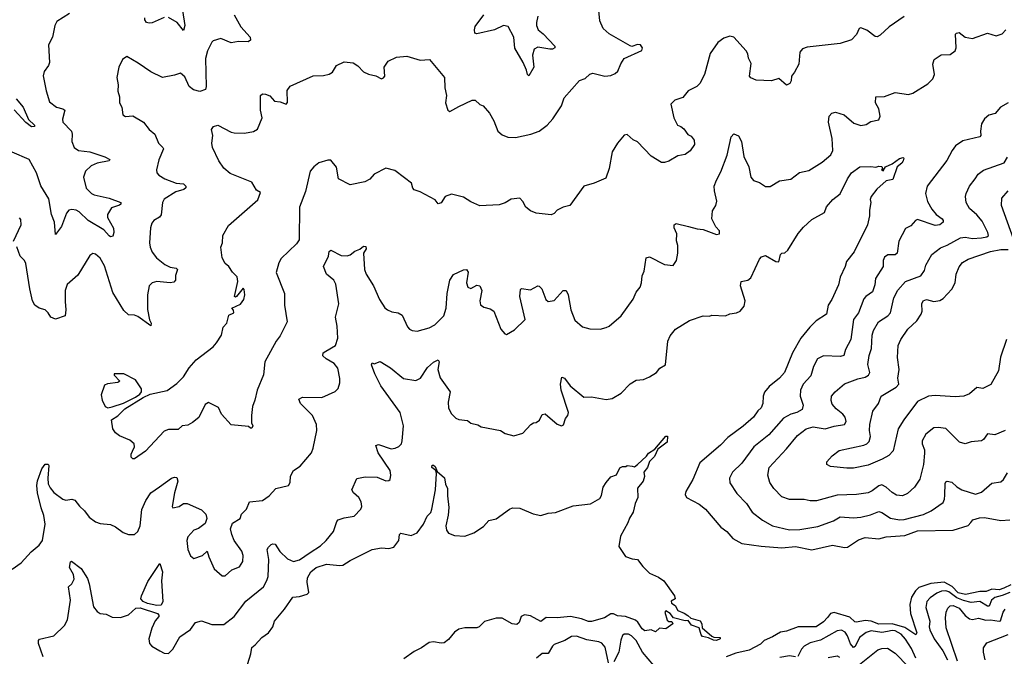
# Model space of a CAD drawing. Extents: x 2057697 to 2160550, y 827490 to 1016834.
# Tile 124 of 256: x 2118495 to 2125109, y 853358 to 857633. Entities that reach past the tile are written whole.
import ezdxf

# ---------------------------------------------------------------- set-up
doc = ezdxf.new("R2010")
doc.units = 0

msp = doc.modelspace()

# ---------------------------------------------------------------- linework, layer by layer
at = {"layer": '0CON20XD'}
for points in [[(2118830, 857675), (2118745, 857621.2), (2118730, 857595), (2118714.6, 857515.4), (2118687.8, 857465), (2118694, 857345), (2118688, 857325), (2118660, 857285), (2118653, 857257), (2118671.5, 857155), (2118695, 857082.5), (2118741.2, 857045), (2118784.4, 857034.4), (2118798.8, 857025), (2118782.5, 856965), (2118784.2, 856945), (2118843.6, 856883.6), (2118848.1, 856865), (2118844.2, 856814.2), (2118860, 856775), (2118890, 856755), (2118965, 856746.4), (2119067.1, 856712.9), (2119101.2, 856695), (2119096.7, 856685), (2119015, 856670.4), (2118975, 856651.5), (2118936.2, 856615), (2118923.8, 856575), (2118941.8, 856501.8), (2118976.7, 856466.7), (2118995, 856456.8), (2119095, 856433.6), (2119173.8, 856405), (2119174, 856395), (2119165, 856388.6), (2119111.2, 856368.8), (2119085.6, 856325), (2119084.4, 856305), (2119125, 856232.5), (2119126.8, 856203.2), (2119120, 856180), (2119105, 856174.2), (2119095, 856180.8), (2119060.9, 856220.9), (2118955, 856284.7), (2118895, 856343.1), (2118875, 856353.8), (2118845, 856358.7), (2118825, 856353.3), (2118808.2, 856335), (2118774.4, 856245), (2118735, 856190), (2118727.4, 856272.6), (2118709.1, 856325), (2118689.4, 856429.4), (2118636.6, 856516.6), (2118607.8, 856605), (2118558, 856695), (2118443.8, 856743.8)], [(2119935.5, 857665), (2119980, 857585), (2120042.5, 857515), (2120046, 857495), (2120030, 857485), (2119965, 857486.5), (2119915, 857478.1), (2119845, 857508), (2119795, 857490.8), (2119785, 857482), (2119756.3, 857423.7), (2119742.4, 857372.4), (2119748.1, 857185), (2119743.8, 857165), (2119705, 857151.1), (2119661.4, 857161.4), (2119632, 857185), (2119605, 857250), (2119575, 857274), (2119535, 857260), (2119455, 857245.6), (2119375, 857282.9), (2119290.7, 857340.7), (2119215, 857386.2), (2119185, 857366.7), (2119161.2, 857315), (2119148, 857245), (2119156.9, 857195), (2119153, 857153), (2119164, 857115), (2119165.9, 857075.9), (2119181.2, 857045), (2119187.5, 856995), (2119205, 856982.5), (2119255, 856986.7), (2119326.7, 856945), (2119365, 856896.7), (2119402.5, 856865), (2119426.2, 856805), (2119456.7, 856775), (2119460, 856765), (2119428.3, 856691.7), (2119414, 856625), (2119416.7, 856605), (2119428.3, 856588.3), (2119470, 856565), (2119546.5, 856536.5), (2119595, 856530.6), (2119610.6, 856515), (2119610, 856505), (2119597.3, 856492.7), (2119542.8, 856477.2), (2119465, 856427.5), (2119454.4, 856405), (2119445, 856323.3), (2119433, 856307), (2119396, 856285), (2119382.6, 856267.4), (2119374.3, 856235), (2119366.9, 856135), (2119370, 856105), (2119385, 856071.2), (2119412.9, 856035), (2119469.8, 855989.8), (2119505, 855971.4), (2119545.5, 855965.5), (2119555.7, 855955), (2119540.6, 855915), (2119540.8, 855885), (2119529.7, 855870.3), (2119505, 855866.9), (2119415, 855874.3), (2119384.4, 855865.6), (2119363.8, 855845), (2119354.2, 855785), (2119352.1, 855687.9), (2119367.3, 855617.3), (2119378, 855595), (2119375, 855577.5), (2119289.1, 855639.1), (2119265, 855648.1), (2119225, 855651.2), (2119195, 855680), (2119121.2, 855801.2), (2119065, 855981.2), (2119035, 856031.2), (2119005, 856059.2), (2118985, 856063.8), (2118965, 856048.8), (2118885, 855917.5), (2118814.4, 855855), (2118800, 855815), (2118800.7, 855740.7), (2118805.7, 855685), (2118800, 855645), (2118735, 855621.4), (2118704.5, 855634.5), (2118685.6, 855665.6), (2118665, 855683.8), (2118625, 855696), (2118596.6, 855716.6), (2118580.6, 855745), (2118563.1, 855825), (2118535.7, 855995.7), (2118526, 856015), (2118497.1, 856045), (2118475, 856108.8)], [(2119253.3, 854735), (2119266.7, 854765), (2119263.3, 854785), (2119235, 854808.8), (2119165, 854839.2), (2119139.1, 854859.1), (2119120, 854885), (2119111.9, 854945), (2119155, 854972.9), (2119201.2, 855018.8), (2119324.2, 855095.8), (2119371.7, 855118.3), (2119485, 855142), (2119550.6, 855189.4), (2119594, 855235), (2119633.8, 855296.2), (2119680.3, 855349.7), (2119795, 855437.1), (2119816.6, 855463.4), (2119850, 855515), (2119860.8, 855569.2), (2119886.2, 855595), (2119900, 855650), (2119932.5, 855665), (2119931.7, 855681.7), (2119920, 855695), (2119977.9, 855722.1), (2120000.8, 855755), (2120008, 855785), (2120001.7, 855821.7), (2119995, 855830), (2119950, 855775), (2119945, 855770), (2119937.5, 855775), (2119960, 855875), (2119955.8, 855905.8), (2119925, 855937.5), (2119900, 855975), (2119875.9, 855995.9), (2119854, 856035), (2119846.2, 856105), (2119856, 856135), (2119860, 856185), (2119898.3, 856251.7), (2120095, 856423.3), (2120111.7, 856471.7), (2120085, 856487.5), (2120053, 856543), (2119909.2, 856599.2), (2119866.3, 856636.3), (2119832.5, 856685), (2119790.8, 856775), (2119786, 856805), (2119792.5, 856855), (2119782, 856895), (2119796.7, 856915), (2119825, 856924.2), (2119915, 856878.6), (2119935, 856874.2), (2120005, 856870.8), (2120065, 856882.5), (2120093, 856897), (2120124.3, 856975), (2120112, 857025), (2120111.2, 857125), (2120125, 857136.2), (2120145, 857133.8), (2120175, 857122.5), (2120206.4, 857086.4), (2120245, 857081.2), (2120285, 857066.7), (2120293.9, 857076.1), (2120292.4, 857157.6), (2120312.1, 857187.9), (2120465, 857256), (2120535, 857258), (2120572.5, 857267.5), (2120595, 857280), (2120623.6, 857326.4), (2120675, 857349.2), (2120735, 857344), (2120765, 857324), (2120805, 857282.5), (2120836.8, 857266.8), (2120886.6, 857256.6), (2120925, 857236.2), (2120938, 857242), (2120946.7, 857255), (2120943.3, 857315), (2120970, 857355), (2121025, 857382), (2121095, 857387.5), (2121185, 857360.8), (2121247.5, 857365), (2121349.2, 857245), (2121350.8, 857175), (2121361.4, 857125), (2121355.8, 857075), (2121370, 857025), (2121385, 857016.7), (2121445, 857050.8), (2121535, 857093.3), (2121555, 857093.3), (2121585, 857063.3), (2121607.5, 857055), (2121651.2, 857005), (2121680, 856955), (2121706.7, 856885), (2121735, 856860), (2121774.7, 856844.7), (2121825, 856842.9), (2121927.5, 856865), (2121985, 856885.5), (2122037.1, 856925), (2122075, 856967.1), (2122134.2, 857055), (2122151.1, 857108.9), (2122255, 857223.8), (2122292.1, 857237.9), (2122325, 857266.7), (2122345, 857273.3), (2122425, 857254.2), (2122465, 857259.2), (2122495, 857272), (2122512.3, 857287.7), (2122532.3, 857337.7), (2122555, 857373.3), (2122674.1, 857425.9), (2122678.8, 857445), (2122664.2, 857464.2), (2122645, 857467.5), (2122606.4, 857453.6), (2122595, 857456.7), (2122455, 857539.2), (2122414.5, 857574.5), (2122390.8, 857625), (2122385.9, 857694.1)], [(2124435.7, 857655), (2124334.5, 857585.5), (2124275, 857528.8), (2124255, 857518.8), (2124240.5, 857520.5), (2124185, 857564), (2124145, 857578.8), (2124133.3, 857575), (2124116.1, 857533.9), (2124082.3, 857497.7), (2124005, 857474.3), (2123785, 857449.2), (2123752.5, 857437.5), (2123735.8, 857414.2), (2123727.5, 857335), (2123700, 857280), (2123680, 857255), (2123676.4, 857223.6), (2123667.5, 857205), (2123645, 857192.5), (2123595, 857238.8), (2123545, 857222), (2123442.5, 857227.5), (2123405, 857242.5), (2123397.5, 857255), (2123408.3, 857338.3), (2123391.2, 857375), (2123386.7, 857405), (2123375, 857423.3), (2123292.5, 857515), (2123265, 857523.3), (2123225, 857510), (2123185, 857480), (2123133.7, 857406.3), (2123094.6, 857265), (2123064.4, 857205), (2123044.2, 857185), (2122985.5, 857154.5), (2122948.2, 857111.8), (2122895, 857092.9), (2122869.2, 857065), (2122888.8, 856975), (2122912.5, 856925), (2122935, 856916.7), (2122955, 856900), (2122982.5, 856862.5), (2123005, 856850), (2123026, 856825), (2123026.7, 856795), (2122998.3, 856751.7), (2122965, 856728.8), (2122915, 856720), (2122855.9, 856684.1), (2122825, 856673.3), (2122806.4, 856673.6), (2122737, 856717), (2122645, 856813.3), (2122616.4, 856826.4), (2122575, 856862.5), (2122555, 856857.5), (2122510, 856805), (2122474, 856745), (2122454.2, 856635), (2122431.2, 856568.8), (2122354.1, 856535.9), (2122284.5, 856515.5), (2122190, 856385), (2122146.1, 856373.9), (2122105, 856353.3), (2122085, 856331.2), (2122065, 856322.9), (2121965, 856334.3), (2121925, 856348.8), (2121894.2, 856374.2), (2121875, 856413.3), (2121853.6, 856433.6), (2121795, 856428), (2121755, 856404.2), (2121715, 856390), (2121585, 856383.8), (2121525, 856409.2), (2121475, 856441.2), (2121395, 856462), (2121352.5, 856445), (2121325, 856402.5), (2121305, 856397.5), (2121285, 856422.5), (2121185, 856478), (2121145, 856490), (2121135, 856502.5), (2121126, 856535), (2121080.5, 856570.5), (2121015, 856620.8), (2120955, 856636.2), (2120876.7, 856595), (2120847.3, 856562.7), (2120812.5, 856545), (2120714.1, 856524.1), (2120636.7, 856565), (2120623.6, 856643.6), (2120585, 856688.8), (2120565, 856690.8), (2120505, 856671.1), (2120471.4, 856645), (2120446.7, 856615), (2120415, 856480), (2120373.5, 856375), (2120371.4, 856155), (2120355, 856127.5), (2120250.2, 856029.8), (2120235, 856000), (2120216.7, 855935), (2120272.5, 855795), (2120273.1, 855715), (2120292, 855605), (2120245, 855511.2), (2120217.1, 855475), (2120141.4, 855335), (2120132.4, 855247.6), (2120089.4, 855145), (2120075, 855077.5), (2120057.5, 855035), (2120051.2, 854975), (2120052.5, 854925), (2120060, 854905), (2120055, 854890), (2120045, 854890), (2120031.7, 854901.7), (2119915, 854913.3), (2119850, 854985), (2119829.7, 855029.7), (2119763, 855063), (2119741.2, 855048.8), (2119698.1, 854961.9), (2119655, 854928.8), (2119625, 854910), (2119585, 854906.2), (2119558.3, 854881.7), (2119495, 854880), (2119465, 854870), (2119340, 854735), (2119265, 854683.8), (2119253.9, 854683.9), (2119243.3, 854695), (2119243.8, 854715), (2119253.3, 854735)], [(2119465, 857646.9), (2119385, 857613.1), (2119365, 857609.2), (2119346.7, 857615), (2119335, 857632.5), (2119334.3, 857645)], [(2119587.8, 857695), (2119602.9, 857595), (2119595, 857560), (2119553.6, 857613.6), (2119495, 857647.9)], [(2121974.1, 857655.9), (2121966.1, 857613.9), (2121966, 857595), (2121978, 857565), (2122011.7, 857538.3), (2122088.8, 857455), (2122090, 857445), (2122074.3, 857435.7), (2122055.4, 857434.6), (2121975, 857447.7), (2121950, 857435), (2121940, 857395), (2121947.8, 857315), (2121915, 857256), (2121905.7, 857265.7), (2121899.2, 857295), (2121876.1, 857345), (2121821.7, 857441.7), (2121814.7, 857515), (2121775, 857586.9), (2121745, 857594.3), (2121685, 857564.5), (2121565, 857538), (2121553.1, 857543.1), (2121549.4, 857565), (2121555, 857588), (2121613.1, 857665)], [(2118445, 853943.8), (2118504.4, 853985.6), (2118571.1, 854058.9), (2118625, 854104), (2118647.1, 854135), (2118666.5, 854245), (2118656.4, 854303.6), (2118638, 854355), (2118614.7, 854455), (2118610, 854505), (2118615, 854536.7), (2118642.6, 854617.4), (2118665, 854648.8), (2118685, 854647.5), (2118690, 854640), (2118683.3, 854555), (2118686.7, 854516.7), (2118698.5, 854488.5), (2118725, 854458.9), (2118785, 854412.9), (2118805, 854406), (2118845, 854412.5), (2118865, 854405.8), (2118895.5, 854365.5), (2118930.8, 854335), (2118961.3, 854291.3), (2119005, 854260.8), (2119035, 854250), (2119105, 854244), (2119138.3, 854228.3), (2119190.3, 854190.3), (2119225, 854176.2), (2119265, 854176.7), (2119288.8, 854195), (2119302.9, 854235), (2119315.4, 854344.6), (2119342.2, 854405), (2119374.7, 854455.3), (2119432.9, 854497.1), (2119515, 854554.2), (2119535, 854562), (2119549.2, 854559.2), (2119557.1, 854535), (2119533.6, 854456.4), (2119520, 854365), (2119524, 854354), (2119565, 854363.8), (2119595.9, 854384.1), (2119620, 854385), (2119715, 854341.2), (2119745, 854313.3), (2119752.7, 854282.7), (2119740.3, 854249.7), (2119695, 854215.7), (2119663.8, 854205), (2119625, 854160), (2119617.1, 854135), (2119624.3, 854075), (2119643, 854033), (2119665, 854013.8), (2119723.3, 854035), (2119755, 854063.3), (2119765.8, 854025), (2119802, 853945), (2119855, 853898.8), (2119875, 853898.8), (2119920.5, 853939.5), (2119971.7, 853958.3), (2119993.1, 853995), (2119995.5, 854035), (2119987.9, 854065), (2119936.2, 854135), (2119918.8, 854175), (2119911.1, 854215), (2119925, 854252), (2119975.6, 854284.4), (2119985, 854313.3), (2120018, 854345), (2120038.8, 854395), (2120125, 854404.4), (2120170, 854435), (2120215.5, 854484.5), (2120301.2, 854505), (2120312, 854525), (2120313, 854567), (2120333.3, 854605), (2120378, 854635), (2120454.2, 854725), (2120465.7, 854755), (2120490, 854875), (2120487.5, 854915), (2120462.5, 854975), (2120382, 855055), (2120370, 855085), (2120395, 855097.5), (2120525, 855095.5), (2120613.6, 855136.4), (2120635, 855156.7), (2120646, 855195), (2120646.1, 855223.9), (2120632.1, 855292.1), (2120607.1, 855325), (2120554.3, 855355), (2120531.9, 855375), (2120534.2, 855395), (2120551.8, 855408.2), (2120615.3, 855444.7), (2120631.2, 855495), (2120627.7, 855575), (2120616.1, 855635), (2120639.1, 855725), (2120617.7, 855857.7), (2120605, 855884.2), (2120555.8, 855925), (2120535.8, 855975), (2120569.2, 856045), (2120574.2, 856075.8), (2120584.2, 856085.8), (2120655, 856048.9), (2120695, 856046.4), (2120715, 856054.4), (2120745, 856078.5), (2120778.6, 856091.4), (2120805, 856113.3), (2120820, 856110), (2120821.2, 856095), (2120804.1, 856065.9), (2120811.4, 855955), (2120821.4, 855925), (2120871.4, 855845), (2120912.5, 855755), (2120948.3, 855698.3), (2120964.5, 855684.5), (2120995, 855670.8), (2121037.5, 855665), (2121065, 855650), (2121100.3, 855570.3), (2121113.3, 855555), (2121130, 855545), (2121165, 855542), (2121245, 855564.4), (2121284, 855585), (2121343.3, 855645), (2121360.4, 855695), (2121365.4, 855794.6), (2121384.4, 855885), (2121408.1, 855921.9), (2121475, 855954.3), (2121495.9, 855955.9), (2121508.3, 855938.3), (2121496, 855865), (2121505, 855836.7), (2121525, 855828.8), (2121565, 855850), (2121585.8, 855845.8), (2121598, 855815), (2121586, 855745), (2121589.3, 855719.3), (2121612.3, 855702.3), (2121655, 855692), (2121680, 855675), (2121727.5, 855555), (2121753.6, 855523.6), (2121765, 855520), (2121819.3, 855550.7), (2121890, 855620), (2121854.4, 855775), (2121857.7, 855822.3), (2121865, 855828), (2121925, 855818.1), (2121975, 855846), (2121985, 855843.8), (2122002, 855825), (2122028.8, 855755), (2122045, 855741.2), (2122085, 855748), (2122145, 855814), (2122165.6, 855815.6), (2122178.6, 855785), (2122197.1, 855685), (2122224, 855615), (2122275, 855570.8), (2122325, 855557.1), (2122395, 855555.8), (2122433.3, 855565), (2122455, 855576), (2122534, 855645), (2122614.5, 855755.5), (2122635.6, 855804.4), (2122662.3, 855837.7), (2122672, 855865), (2122675.9, 855914.1), (2122689.2, 855945), (2122703.3, 856035), (2122725, 856041.2), (2122825, 855990), (2122885, 855982.5), (2122906.2, 856015), (2122916.7, 856065), (2122915.9, 856115.9), (2122907.7, 856147.7), (2122910, 856195), (2122891.2, 856235), (2122890, 856255), (2122905, 856263.8), (2122987.5, 856245), (2123045, 856228.6), (2123085, 856224.3), (2123175, 856191.2), (2123196.2, 856195), (2123196.2, 856215), (2123171.2, 856241.2), (2123144, 856295), (2123149.5, 856350.5), (2123170.8, 856385), (2123178.6, 856415), (2123161.4, 856485), (2123160.6, 856515), (2123174.4, 856555), (2123205, 856612), (2123246, 856724), (2123275, 856847.5), (2123292.5, 856867.5), (2123324.2, 856854.2), (2123344, 856815), (2123359.2, 856715), (2123393.3, 856645), (2123405.6, 856575.6), (2123425, 856554.2), (2123465, 856540.8), (2123505, 856512.5), (2123535, 856514), (2123598.8, 856551.2), (2123675, 856562), (2123733, 856607), (2123795, 856620.8), (2123884.6, 856675.4), (2123944, 856725), (2123957.1, 856755), (2123952.9, 856835), (2123927.1, 856945), (2123932.9, 856985), (2123950, 857005), (2123975, 857012.5), (2124032.5, 856995), (2124097.7, 856937.7), (2124145, 856922), (2124181.7, 856928.3), (2124211.2, 856948.8), (2124265, 856960), (2124275.6, 856985.6), (2124265.6, 857035), (2124242.5, 857075), (2124245.8, 857114.2), (2124305, 857117.8), (2124375, 857144.2), (2124465, 857131.5), (2124495, 857139.2), (2124595, 857202), (2124628, 857235), (2124640.8, 857265), (2124628.8, 857335), (2124636.7, 857365), (2124685, 857398), (2124745, 857400), (2124778.8, 857425), (2124785.8, 857445), (2124781.9, 857535), (2124786.8, 857543.2), (2124805, 857547.1), (2124845.5, 857515.5), (2124895, 857508)], [(2124895, 857508), (2124995, 857542), (2125055, 857524.2), (2125095, 857538.8), (2125120, 857565)], [(2118471.4, 857101.4), (2118517.8, 857045), (2118554, 856964), (2118593.1, 856925), (2118593.3, 856915), (2118575, 856914.1), (2118535, 856941.8), (2118458.3, 857028.3)], [(2125134.6, 857075.4), (2125082.9, 857045), (2125046.2, 857003.8), (2125005, 856992.5), (2124975, 856968), (2124955.5, 856934.5), (2124947.8, 856885), (2124950.6, 856855), (2124944.4, 856845.6), (2124830.1, 856819.9), (2124780.6, 856785), (2124757.5, 856755), (2124721.9, 856688.1), (2124591.1, 856515), (2124580, 856465), (2124593.1, 856413.1), (2124620.9, 856360.9), (2124651.8, 856325), (2124691.1, 856295), (2124698.1, 856285), (2124696.9, 856273.1), (2124675, 856256.5), (2124645, 856251.2), (2124525, 856290.5), (2124512.9, 856285), (2124481.7, 856248.3), (2124445, 856230.8), (2124400.8, 856145), (2124390, 856065), (2124375, 856054.5), (2124325.6, 856054.4), (2124305, 856038.8), (2124294.4, 856015), (2124295.6, 855975), (2124244.4, 855895), (2124238.3, 855851.7), (2124223.3, 855806.7), (2124177.5, 855775), (2124165, 855758), (2124128.5, 855665), (2124095, 855618.8), (2124078.2, 855485), (2124041.1, 855418.9), (2124031.2, 855378.8), (2124008.8, 855371.2), (2123893.9, 855376.1), (2123854.7, 855355.3), (2123827.3, 855305), (2123809.5, 855240.5), (2123756.7, 855185), (2123739.5, 855145), (2123737.5, 855105), (2123756.7, 855045), (2123750, 855015), (2123715, 854996.2), (2123675, 854984.6), (2123625, 854956.2), (2123527.8, 854845), (2123426.9, 854765), (2123345.7, 854655), (2123282.9, 854595), (2123263.1, 854555), (2123265, 854523.3), (2123310.9, 854450.9), (2123377.1, 854385), (2123415.4, 854325.4), (2123485, 854271.9), (2123552, 854235), (2123665, 854207.3), (2123735, 854210), (2123855, 854229.1), (2123961.2, 854268.8), (2124005, 854293.6), (2124095, 854287.5), (2124145, 854293.2), (2124210.9, 854309.1), (2124265, 854330.9), (2124285, 854324.5), (2124345, 854286.1), (2124405, 854274.7), (2124435, 854277.1), (2124565, 854309.7), (2124617.5, 854335), (2124698.3, 854391.7), (2124707.6, 854412.4), (2124709.3, 854439.3), (2124711.1, 854518.9), (2124715, 854530), (2124725, 854534), (2124757, 854527), (2124790, 854495), (2124823.8, 854475), (2124915, 854447.1), (2124955, 854459.2), (2125025, 854520), (2125085, 854530), (2125103.8, 854546.2), (2125130.9, 854589.1)], [(2118651.8, 853355), (2118621.9, 853445), (2118621.2, 853465), (2118628, 853472), (2118725, 853496), (2118795.5, 853564.5), (2118816.6, 853603.4), (2118835.6, 853735), (2118822, 853825), (2118845.8, 853845), (2118860.6, 853875), (2118856.9, 853906.9), (2118829.2, 853955), (2118835, 853992.5), (2118843, 853997), (2118908.7, 853948.7), (2118950.2, 853880.2), (2118962.1, 853845), (2118990.2, 853690.2), (2119015, 853658), (2119035, 853646), (2119075, 853640.8), (2119115, 853620.8), (2119171.7, 853618.3), (2119225, 853637.5), (2119275, 853681.5), (2119305, 853683.3), (2119420, 853645), (2119429.4, 853635), (2119428.6, 853625), (2119404.6, 853595.4), (2119382.6, 853547.4), (2119362.9, 853475), (2119366.2, 853445), (2119382.5, 853425), (2119435, 853394.2), (2119465, 853378.8), (2119495, 853376.7), (2119524.3, 853405.7), (2119570.9, 853489.1), (2119641.2, 853538.8), (2119675.9, 853584.1), (2119715, 853597.1), (2119785, 853571.4), (2119865, 853570.8), (2119935, 853624.2), (2120012.7, 853727.3), (2120131.4, 853825), (2120155, 853866), (2120162.8, 853895), (2120168.5, 854008.5), (2120157.3, 854075), (2120165, 854091.4), (2120185, 854109.4), (2120195, 854114.4), (2120210.5, 854110.5), (2120241.6, 854061.6), (2120292.9, 854012.9), (2120335, 853994.5), (2120375, 854006.5), (2120444.8, 854055.2), (2120515, 854100.6), (2120554.3, 854135), (2120603.7, 854196.3), (2120625, 854263.3), (2120635, 854274), (2120675, 854288.1), (2120741.7, 854298.3), (2120786.7, 854345), (2120793.3, 854365), (2120788.8, 854395), (2120772, 854425), (2120736.2, 854455), (2120726.2, 854475), (2120758.3, 854551.7), (2120815, 854562.5), (2120895, 854560), (2120955, 854536.7), (2120975, 854537.5), (2120982.5, 854545), (2120988.8, 854575), (2120984, 854605), (2120903.5, 854725), (2120886.2, 854773.8), (2120905, 854780.8), (2120989.3, 854750.7), (2121017.5, 854755), (2121042.3, 854767.7), (2121058.8, 854785), (2121063.8, 854805), (2121072.9, 854905), (2121050.4, 854995), (2120956, 855124), (2120920.8, 855175), (2120879.4, 855255), (2120857.5, 855315), (2120861.7, 855328.3), (2120875, 855322.5), (2120915, 855338.8), (2120985, 855294.3), (2121072.8, 855222.8), (2121155, 855211.2), (2121186.7, 855225), (2121235, 855297.1), (2121275, 855334.2), (2121305, 855348), (2121312, 855335), (2121304.4, 855285), (2121318.9, 855228.9), (2121386.2, 855135), (2121372.5, 855065), (2121374.2, 855025), (2121395.7, 854985.7), (2121425, 854958), (2121445, 854949.2), (2121501.7, 854941.7), (2121525, 854923.3), (2121572.3, 854912.3), (2121595, 854898.8), (2121725, 854873.3), (2121755, 854853.3), (2121815, 854838.8), (2121875, 854856.7), (2121927.5, 854915), (2121945, 854926.2), (2121965, 854928.8), (2121987.3, 854942.7), (2122005, 854982.5), (2122023.6, 854986.4), (2122105, 854916.2), (2122135, 854906.7), (2122148.3, 854911.7), (2122162, 854955), (2122177.5, 854975), (2122180.6, 854995), (2122131.2, 855145), (2122127.5, 855185), (2122137.5, 855232.5), (2122155, 855226.2), (2122193.1, 855175), (2122285, 855098), (2122335, 855100), (2122435, 855082.9), (2122475, 855088.9), (2122534, 855125), (2122595, 855187.5), (2122635, 855213.3), (2122685, 855216.7), (2122725, 855234), (2122773.3, 855265), (2122795, 855293.3), (2122832.5, 855315), (2122848.6, 855475), (2122865, 855510), (2122900.8, 855555), (2122995, 855612.2), (2123085, 855643.8), (2123128.3, 855641.7), (2123145, 855650), (2123235, 855643.8), (2123265, 855658.8), (2123310, 855665), (2123335, 855676.7), (2123360.7, 855709.3), (2123367.5, 855745), (2123335.7, 855845), (2123341.2, 855875), (2123385, 855883.5), (2123405, 855899.2), (2123464.4, 856025.6), (2123478.3, 856041.7), (2123505, 856050), (2123575, 856009.2), (2123595, 856006.2), (2123605, 856055.8), (2123615, 856065.5), (2123635, 856068.5), (2123655, 856086.4), (2123725, 856197.5), (2123759.1, 856240.9), (2123815, 856291.9), (2123901.2, 856338.8), (2123915, 856377.5), (2123957.1, 856425), (2124006.7, 856463.3), (2124054.7, 856565), (2124082.8, 856605), (2124139.2, 856645), (2124212, 856648), (2124245, 856642.5), (2124265, 856650), (2124285, 856647.5), (2124290, 856635), (2124283, 856623), (2124295, 856617.5), (2124310, 856645), (2124355.6, 856664.4), (2124405, 856701.2), (2124428.6, 856708.6), (2124433.8, 856703.8), (2124430, 856685), (2124420.6, 856669.4), (2124390, 856645), (2124359.5, 856560.5), (2124315, 856551.4), (2124251.4, 856495), (2124213.8, 856445), (2124207.5, 856425), (2124212.5, 856405), (2124203.3, 856355), (2124203.3, 856315), (2124190, 856255), (2124100, 856075), (2124049.7, 856010.3), (2124040, 855975), (2124006.8, 855903.2), (2123995, 855853.3), (2123949.4, 855755), (2123924.5, 855715.5), (2123914.2, 855655.8), (2123845, 855610), (2123801.7, 855568.3), (2123742.3, 855495), (2123686.1, 855395), (2123631.8, 855265), (2123597.5, 855225), (2123529.5, 855170.5), (2123497.9, 855132.1), (2123489.2, 855105), (2123486.9, 855055), (2123475, 855026.2), (2123452.5, 855007.5), (2123422.9, 854965), (2123355, 854903.1), (2123252.5, 854827.5), (2123202.5, 854775), (2123062.6, 854657.4), (2123017.3, 854545), (2122970, 854465), (2122966, 854445), (2122973.8, 854425), (2123058.6, 854378.6), (2123102.5, 854345), (2123205.3, 854225.3), (2123245.6, 854195), (2123285, 854150), (2123345, 854115.6), (2123475, 854096.8), (2123614.6, 854085.4), (2123705, 854094.7), (2123815, 854073.9), (2123954.6, 854105.4), (2124035, 854089.5), (2124055, 854091.5), (2124129.3, 854140.7), (2124175, 854156.4), (2124265, 854147.5), (2124315, 854159.2), (2124440.9, 854169.2), (2124525, 854200.3), (2124765, 854204.6), (2124865, 854235.8), (2124884.3, 854255.7), (2124896.7, 854275), (2124942.4, 854287.6), (2124975, 854289.2), (2125085, 854270.9), (2125145.7, 854274.3)], [(2125115, 854873.5), (2125045, 854845.7), (2124995, 854851.2), (2124970, 854815), (2124955.6, 854804.4), (2124885, 854798.6), (2124845, 854784.3), (2124808.8, 854795), (2124715, 854887.1), (2124665, 854895.6), (2124635, 854892.5), (2124580.5, 854849.5), (2124557.1, 854805), (2124557.1, 854785), (2124571.9, 854745), (2124571.7, 854721.7), (2124565.4, 854645), (2124542, 854548), (2124505, 854492.9), (2124457.9, 854452.1), (2124425, 854435.5), (2124385, 854440.9), (2124355, 854458.5), (2124315, 854494.6), (2124285, 854509.1), (2124265, 854503.8), (2124221.5, 854468.5), (2124195, 854456.9), (2124115, 854443.8), (2123985, 854440.9), (2123847.9, 854402.1), (2123805, 854401.5), (2123765, 854410.6), (2123665, 854411.1), (2123615, 854428.9), (2123559.4, 854485), (2123534.4, 854525), (2123521.1, 854575), (2123528.5, 854625), (2123645, 854751.1), (2123718.9, 854841.1), (2123778.6, 854885), (2123825, 854898.9), (2123905.3, 854884.7), (2123965, 854903.4), (2124036, 854915), (2124045.6, 854935), (2124038.9, 854965), (2124023.1, 854985), (2123978.8, 855018.8), (2123952.2, 855052.2), (2123945.6, 855075), (2123948.1, 855105), (2123971.4, 855135), (2124035, 855187.1), (2124125, 855222.2), (2124175, 855233.2), (2124195.8, 855245), (2124205.6, 855265), (2124191.7, 855318.3), (2124201.7, 855378.3), (2124217.1, 855425), (2124221.6, 855515), (2124229.2, 855545), (2124264.5, 855605), (2124325.8, 855645), (2124343.3, 855665), (2124367.7, 855765), (2124393.3, 855816.7), (2124445, 855875.5), (2124547.5, 855912.5), (2124571.5, 855948.5), (2124581.4, 855985), (2124622.8, 856057.2), (2124679.2, 856100.8), (2124725, 856118.5), (2124815, 856167.8), (2124845, 856173.3), (2124894.6, 856164.6), (2124955, 856167.4), (2124990.8, 856175), (2125002.5, 856185), (2124999.1, 856205), (2124960.7, 856280.7), (2124923.3, 856323.3), (2124874.3, 856365), (2124851.9, 856405), (2124847.5, 856445), (2124851.4, 856465), (2124874.3, 856515), (2124913.1, 856565), (2124933.9, 856596.1), (2124968, 856622), (2125107.4, 856672.6), (2125129.1, 856710.9)], [(2125170.9, 856160.9), (2125088.9, 856385), (2125093.1, 856435), (2125135.5, 856484.5)], [(2118452.5, 856145), (2118503.8, 856255), (2118501.7, 856291.7), (2118493.6, 856303.6)], [(2125122.9, 855485), (2125083.8, 855366.2), (2125070, 855275), (2125017.6, 855182.4), (2124965, 855155.6), (2124925, 855164.2), (2124875, 855121.4), (2124835.9, 855105.9), (2124779.4, 855100.6), (2124645, 855108.5), (2124600, 855105), (2124525, 855070), (2124433.7, 854946.3), (2124396.5, 854885), (2124362, 854738), (2124332.5, 854707.5), (2124288.9, 854681.1), (2124195, 854642.5), (2124095, 854622.2), (2124050.7, 854620.7), (2123941.7, 854631.7), (2123917.5, 854645), (2123917.5, 854665), (2123952.5, 854705), (2124000.2, 854739.8), (2124165, 854775.5), (2124185.4, 854784.6), (2124200.2, 854799.8), (2124209.5, 854835), (2124203.3, 854875), (2124205.5, 854914.5), (2124226, 855005), (2124262.5, 855055), (2124281.2, 855105), (2124383.3, 855165), (2124399.2, 855185), (2124394.4, 855225), (2124401.9, 855285), (2124391.4, 855365), (2124395.7, 855445), (2124414.2, 855485), (2124460.6, 855555), (2124520.1, 855609.9), (2124549.1, 855655), (2124556.5, 855675), (2124554.1, 855725.9), (2124563.3, 855745), (2124585.8, 855754.2), (2124635, 855740.8), (2124675, 855747.1), (2124698.3, 855761.7), (2124755.4, 855824.6), (2124777.5, 855865), (2124786.3, 855923.7), (2124805.5, 855974.5), (2124828.3, 856001.7), (2124866.2, 856025), (2125015, 856076.7), (2125085, 856089.4), (2125135, 856090)], [(2119087, 855027), (2119115, 855032.5), (2119192.1, 855057.9), (2119272.4, 855097.6), (2119301.4, 855118.6), (2119313.8, 855135), (2119313.8, 855155), (2119272.5, 855215), (2119195, 855254), (2119130, 855255), (2119130, 855245), (2119167.5, 855205), (2119155, 855196.7), (2119085, 855187.1), (2119065, 855178.8), (2119041.2, 855115), (2119047.7, 855077.7), (2119068.8, 855035), (2119087, 855027)], [(2120015.6, 853274.5), (2120047.3, 853375), (2120053, 853417), (2120077.1, 853435), (2120122, 853485), (2120166, 853515), (2120196.2, 853555), (2120206, 853595), (2120273.3, 853675), (2120330, 853755), (2120375, 853758.8), (2120425.6, 853774.4), (2120436, 853786), (2120425.3, 853855), (2120428.2, 853885), (2120450, 853925), (2120486.9, 853955), (2120555, 853975.9), (2120645, 853967.3), (2120665, 853970.4), (2120715, 854001.5), (2120862.9, 854075), (2120925, 854086.2), (2120975, 854082.8), (2121008.2, 854091.8), (2121041.1, 854135), (2121046.9, 854175), (2121055, 854184.3), (2121125, 854169.7), (2121165, 854187.8), (2121208, 854245), (2121231.7, 854298.3), (2121255.4, 854324.6), (2121263.5, 854346.5), (2121286.9, 854475), (2121293.8, 854585), (2121290, 854605), (2121263.8, 854625), (2121265, 854642.5), (2121275, 854642.5), (2121285, 854632.5), (2121300, 854600), (2121347.4, 854557.4), (2121355.5, 854515), (2121368.5, 854485), (2121369.1, 854435), (2121378.3, 854358.3), (2121374, 854305), (2121357.9, 854235), (2121360.9, 854205), (2121376, 854186), (2121415, 854168.5), (2121484.7, 854165.3), (2121545, 854186.7), (2121610.3, 854229.7), (2121645, 854269.2), (2121695, 854280.9), (2121785, 854345.8), (2121805, 854354.3), (2121855, 854353.3), (2121944.7, 854314.7), (2121995, 854304.5), (2122045, 854320), (2122095, 854323.1), (2122212.1, 854367.9), (2122328.3, 854381.7), (2122391.7, 854418.3), (2122402.9, 854437.1), (2122415, 854494), (2122433.8, 854525), (2122465, 854563.8), (2122503, 854577), (2122525, 854623.3), (2122545, 854632.5), (2122567, 854633), (2122575, 854640), (2122610, 854635), (2122625, 854630), (2122645, 854646.2), (2122705, 854701.2), (2122718.9, 854721.1), (2122761.4, 854748.6), (2122835, 854836), (2122846.4, 854836.4), (2122844.2, 854795), (2122781.2, 854748.8), (2122759.2, 854700.8), (2122724.6, 854665.4), (2122713, 854627), (2122687.5, 854595), (2122692.5, 854565), (2122683.3, 854535), (2122643.6, 854486.4), (2122647.5, 854425), (2122630, 854385), (2122616.7, 854325), (2122590, 854285), (2122580, 854255), (2122530, 854165), (2122520, 854095), (2122565, 854027.5), (2122608.3, 854011.7), (2122645, 854007.5), (2122680.7, 853960.7), (2122725, 853916.7), (2122785, 853890), (2122821.2, 853865), (2122892.5, 853765), (2122897, 853743), (2122871.2, 853728.8), (2122874, 853715), (2122898.5, 853698.5), (2122914.7, 853664.7), (2122958.7, 853648.7), (2122982.2, 853632.2), (2123003, 853613), (2123065.3, 853595.3), (2123076.5, 853575), (2123079.5, 853549.6), (2123143.5, 853493.5), (2123157.1, 853487.1), (2123200, 853485), (2123200, 853475), (2123175.3, 853464.7), (2123155, 853465.7), (2123122.1, 853482.1), (2123082, 853492), (2123072.5, 853502.5), (2123059.4, 853549.4), (2123007.8, 853567.8), (2122985, 853598.8), (2122965, 853597.1), (2122886, 853616), (2122865, 853645.8), (2122835, 853662.5), (2122827.5, 853655), (2122845, 853600), (2122855, 853592.5), (2122875, 853592.5), (2122882.5, 853575), (2122835, 853543.3), (2122793, 853547), (2122765, 853522.5), (2122736.2, 853536.2), (2122695, 853528), (2122675, 853542.9), (2122647.2, 853587.2), (2122630.3, 853600.3), (2122564.3, 853624.3), (2122509.5, 853629.6), (2122483.6, 853643.6), (2122465, 853643.3), (2122423, 853617), (2122335, 853590.6), (2122315, 853591.5), (2122268.9, 853608.9), (2122195, 853625.9), (2122104.5, 853615.5), (2122032.1, 853617.9), (2121995, 853592), (2121925, 853628.8), (2121885, 853636.2), (2121864.2, 853625.8), (2121850.8, 853585), (2121835, 853571.9), (2121803.3, 853575), (2121735, 853614.2), (2121695.8, 853614.2), (2121617.3, 853592.7), (2121581.2, 853555), (2121565, 853548.1), (2121485, 853548.2), (2121445, 853540), (2121415, 853519.5), (2121375, 853470.8), (2121345, 853448.1), (2121325, 853445.4), (2121275, 853454.7), (2121245, 853450), (2121194.4, 853415), (2121145, 853390.8), (2121075, 853341.2)], [(2119415, 853699), (2119352.6, 853712.6), (2119323.1, 853725), (2119309.2, 853745), (2119312.3, 853765), (2119355, 853861.1), (2119435, 853981.2), (2119453.8, 853925), (2119447.7, 853865), (2119456.1, 853725), (2119445, 853701.2), (2119415, 853699)], [(2125152, 853838), (2125105, 853815.5), (2125075, 853804.9), (2125025, 853808.4), (2124986.3, 853793.7), (2124945, 853794.2), (2124846.9, 853773.1), (2124799.6, 853785), (2124757.6, 853827.6), (2124705, 853855.2), (2124614.2, 853845.8), (2124535, 853819), (2124511.5, 853798.5), (2124484.6, 853755.4), (2124474.4, 853705.6), (2124477.5, 853645), (2124520.8, 853515), (2124515, 853501.2), (2124440.9, 853550.9), (2124355.8, 853575.8), (2124265, 853573.7), (2124215, 853592.9), (2124175, 853597.9), (2124115, 853587.6), (2124105, 853590.3), (2124071.4, 853621.4), (2123965, 853652.2), (2123941.4, 853645), (2123920.4, 853619.6), (2123895, 853589.7), (2123845, 853556.4), (2123725, 853555.3), (2123645, 853526.2), (2123605, 853520.8), (2123551.4, 853488.7), (2123495, 853465.1), (2123470.7, 853439.3), (2123395, 853398.6), (2123305, 853379.5), (2123240.8, 853355)], [(2125145, 853787.1), (2125095, 853765.4), (2125045, 853753.5), (2125023.1, 853735), (2125007.5, 853695), (2124995, 853694.7), (2124945, 853725.7), (2124885, 853719.8), (2124835, 853731.9), (2124790.7, 853750.7), (2124735, 853791.7), (2124715, 853797.9), (2124685.7, 853794.3), (2124655, 853781.8), (2124609.7, 853750.3), (2124589.2, 853725), (2124582.3, 853685), (2124607.6, 853595), (2124603.6, 853555), (2124608.4, 853535), (2124637.7, 853475), (2124696.2, 853395), (2124727.7, 853335)], [(2124793.8, 853325), (2124718.8, 853548.8), (2124714.2, 853615.8), (2124718.2, 853655), (2124728.8, 853681.2), (2124745, 853696.8), (2124765, 853700), (2124805, 853680.9), (2124845, 853631.2), (2124875, 853609.1), (2124895, 853605.4), (2124935, 853613.8), (2124985, 853601.2), (2125015, 853603.2), (2125075, 853593.2), (2125083.3, 853596.7), (2125100.3, 853655), (2125115.5, 853675)], [(2122450, 853315), (2122428.3, 853418.3), (2122405.8, 853445.8), (2122385, 853456.1), (2122305, 853469.7), (2122235, 853492.9), (2122200.8, 853490.8), (2122155.9, 853464.1), (2122085, 853436.4), (2122073, 853427), (2122045, 853376.7), (2122005, 853376.9), (2121965.4, 853344.6)], [(2122755, 853295.7), (2122679.4, 853385), (2122634.7, 853465), (2122605, 853496), (2122585, 853507.2), (2122555, 853507.1), (2122543.2, 853496.8), (2122532.6, 853467.4), (2122520, 853385), (2122485, 853320)], [(2124514.5, 853344.5), (2124485, 853410.5), (2124445, 853473.5), (2124415, 853506.5), (2124375, 853529.6), (2124355, 853532), (2124324.7, 853525.3), (2124285, 853517), (2124215, 853528.1), (2124181.5, 853518.5), (2124135.4, 853485), (2124106.9, 853423.1), (2124095, 853417.5), (2124075, 853441.2), (2124055, 853495.5), (2124039.5, 853519.5), (2124015, 853533.1), (2123985, 853529.6), (2123875, 853466), (2123805, 853448.2), (2123764.4, 853425.6), (2123746.1, 853405), (2123722.8, 853357.2)], [(2124980.8, 853335), (2124970, 853385), (2124968, 853415), (2124991.8, 853448.2), (2125135.3, 853504.7)], [(2124092.1, 853267.9), (2124259.5, 853400.4), (2124285, 853410.4), (2124325, 853412.2), (2124375, 853378.9), (2124465, 853286.7)], [(2123705, 853354), (2123665, 853362.1), (2123600.8, 853349.2)], [(2123925, 853350), (2123985, 853360.9), (2124001.6, 853351.6)]]:
    msp.add_lwpolyline(points, dxfattribs=at)

doc.saveas('drawing.dxf')
